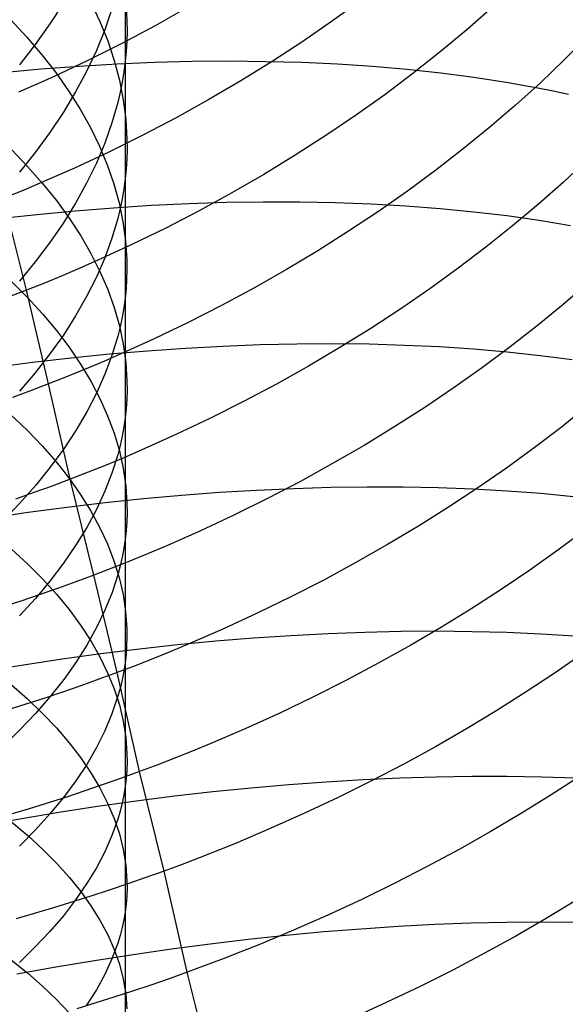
# Model space of a CAD drawing. Extents: x -383 to 1849, y -1185 to -529.
# Tile 163 of 256: x -352.44 to -345.68, y -978.99 to -966.79. Entities that reach past the tile are written whole.
import ezdxf

# ---------------------------------------------------------------- set-up
doc = ezdxf.new("R2010")
doc.units = 0
doc.layers.add('PREDEFINITO', color=7, linetype='CONTINUOUS')

msp = doc.modelspace()

# ---------------------------------------------------------------- linework, layer by layer
at = {"layer": 'PREDEFINITO'}
for p, q in [((-351.137, -965.871, 647.689), (-351.136, -967.306, 648.658)), ((-351.9, -966.582, 643.517), (-352.067, -966.84, 643.135)), ((-351.56, -966.572, 653.365), (-351.449, -966.81, 652.952)), ((-351.3, -966.653, 646.465), (-351.388, -966.912, 646.061)), ((-351.128, -966.545, 649.906), (-351.114, -966.799, 649.49)), ((-350.361, -966.633, 517.533), (-350.765, -966.861, 517.687)), ((-348.209, -966.54, 515.673), (-348.568, -966.801, 515.884)), ((-346.588, -966.635, 513.82), (-346.905, -966.913, 514.072)), ((-352.553, -966.787, 656.745), (-352.353, -967.003, 656.35)), ((-352.067, -966.84, 643.135), (-352.249, -967.095, 642.757)), ((-351.449, -966.81, 652.952), (-351.352, -967.05, 652.537)), ((-350.765, -966.861, 517.687), (-351.177, -967.08, 517.83)), ((-351.114, -966.799, 649.49), (-351.113, -966.925, 649.282)), ((-348.568, -966.801, 515.884), (-348.937, -967.056, 516.085)), ((-352.353, -967.003, 656.35), (-352.166, -967.221, 655.95)), ((-351.388, -966.912, 646.061), (-351.492, -967.17, 645.66)), ((-351.113, -966.925, 649.282), (-351.116, -967.052, 649.074)), ((-346.905, -966.913, 514.072), (-347.233, -967.186, 514.315)), ((-345.415, -966.999, 512.105), (-345.698, -967.285, 512.388)), ((-352.249, -967.095, 642.757), (-352.445, -967.347, 642.383)), ((-351.177, -967.08, 517.83), (-351.597, -967.291, 517.961)), ((-351.352, -967.05, 652.537), (-351.272, -967.292, 652.119)), ((-351.116, -967.052, 649.074), (-351.124, -967.179, 648.866)), ((-348.937, -967.056, 516.085), (-349.315, -967.303, 516.275)), ((-352.166, -967.221, 655.95), (-351.994, -967.443, 655.546)), ((-351.492, -967.17, 645.66), (-351.613, -967.427, 645.261)), ((-351.124, -967.179, 648.866), (-351.136, -967.306, 648.658)), ((-347.233, -967.186, 514.315), (-347.572, -967.454, 514.549)), ((-352.179, -967.397, 484.327), (-351.705, -967.361, 484.455)), ((-351.597, -967.291, 517.961), (-352.024, -967.493, 518.08)), ((-351.705, -967.361, 484.455), (-351.235, -967.334, 484.595)), ((-351.272, -967.292, 652.119), (-351.208, -967.535, 651.7)), ((-351.235, -967.334, 484.595), (-350.768, -967.314, 484.748)), ((-351.136, -967.306, 648.658), (-351.153, -967.433, 648.451)), ((-351.136, -967.306, 648.658), (-351.136, -968.759, 649.597)), ((-350.768, -967.314, 484.748), (-350.305, -967.302, 484.913)), ((-350.305, -967.302, 484.913), (-349.847, -967.298, 485.091)), ((-349.847, -967.298, 485.091), (-349.394, -967.303, 485.281)), ((-349.315, -967.303, 516.275), (-349.703, -967.544, 516.454)), ((-349.394, -967.303, 485.281), (-348.947, -967.315, 485.483)), ((-348.947, -967.315, 485.483), (-348.506, -967.335, 485.696)), ((-348.506, -967.335, 485.696), (-348.072, -967.364, 485.922)), ((-348.072, -967.364, 485.922), (-347.646, -967.401, 486.159)), ((-345.698, -967.285, 512.388), (-345.993, -967.568, 512.661)), ((-352.656, -967.44, 484.212), (-352.179, -967.397, 484.327)), ((-352.024, -967.493, 518.08), (-352.24, -967.59, 518.135)), ((-351.994, -967.443, 655.546), (-351.837, -967.668, 655.138)), ((-351.613, -967.427, 645.261), (-351.749, -967.681, 644.866)), ((-351.153, -967.433, 648.451), (-351.174, -967.559, 648.244)), ((-347.572, -967.454, 514.549), (-347.921, -967.717, 514.772)), ((-347.646, -967.401, 486.159), (-347.227, -967.446, 486.407)), ((-347.227, -967.446, 486.407), (-346.817, -967.499, 486.667)), ((-346.817, -967.499, 486.667), (-346.416, -967.561, 486.938)), ((-352.24, -967.59, 518.135), (-352.458, -967.685, 518.186)), ((-351.208, -967.535, 651.7), (-351.16, -967.779, 651.28)), ((-351.174, -967.559, 648.244), (-351.199, -967.686, 648.037)), ((-349.703, -967.544, 516.454), (-350.099, -967.776, 516.623)), ((-346.416, -967.561, 486.938), (-346.025, -967.631, 487.22)), ((-345.993, -967.568, 512.661), (-346.3, -967.846, 512.926)), ((-351.749, -967.681, 644.866), (-351.901, -967.934, 644.474)), ((-351.837, -967.668, 655.138), (-351.694, -967.894, 654.726)), ((-351.199, -967.686, 648.037), (-351.228, -967.812, 647.831)), ((-347.921, -967.717, 514.772), (-348.281, -967.973, 514.986)), ((-346.025, -967.631, 487.22), (-345.833, -967.669, 487.365)), ((-345.833, -967.669, 487.365), (-345.643, -967.71, 487.513)), ((-351.228, -967.812, 647.831), (-351.3, -968.064, 647.42)), ((-351.16, -967.779, 651.28), (-351.129, -968.024, 650.859)), ((-350.099, -967.776, 516.623), (-350.504, -968.002, 516.779)), ((-346.3, -967.846, 512.926), (-346.618, -968.12, 513.182)), ((-351.901, -967.934, 644.474), (-352.067, -968.184, 644.086)), ((-351.694, -967.894, 654.726), (-351.566, -968.123, 654.311)), ((-348.281, -967.973, 514.986), (-348.65, -968.223, 515.189)), ((-351.3, -968.064, 647.42), (-351.388, -968.315, 647.01)), ((-351.129, -968.024, 650.859), (-351.114, -968.269, 650.438)), ((-350.504, -968.002, 516.779), (-350.917, -968.219, 516.925)), ((-352.067, -968.184, 644.086), (-352.249, -968.432, 643.703)), ((-351.566, -968.123, 654.311), (-351.454, -968.353, 653.892)), ((-350.917, -968.219, 516.925), (-351.337, -968.427, 517.058)), ((-348.65, -968.223, 515.189), (-349.029, -968.467, 515.382)), ((-346.618, -968.12, 513.182), (-346.948, -968.388, 513.429)), ((-351.388, -968.315, 647.01), (-351.492, -968.565, 646.604)), ((-351.454, -968.353, 653.892), (-351.357, -968.586, 653.472)), ((-351.114, -968.269, 650.438), (-351.113, -968.391, 650.228)), ((-352.544, -968.397, 657.699), (-352.344, -968.605, 657.3)), ((-352.249, -968.432, 643.703), (-352.445, -968.676, 643.325)), ((-351.337, -968.427, 517.058), (-351.765, -968.627, 517.179)), ((-351.113, -968.391, 650.228), (-351.117, -968.514, 650.017)), ((-349.029, -968.467, 515.382), (-349.417, -968.703, 515.564)), ((-346.948, -968.388, 513.429), (-347.288, -968.652, 513.666)), ((-352.344, -968.605, 657.3), (-352.158, -968.816, 656.897)), ((-351.492, -968.565, 646.604), (-351.613, -968.814, 646.2)), ((-351.357, -968.586, 653.472), (-351.277, -968.819, 653.05)), ((-351.117, -968.514, 650.017), (-351.124, -968.637, 649.807)), ((-345.411, -968.521, 511.504), (-345.708, -968.798, 511.782)), ((-351.982, -968.723, 517.235), (-352.2, -968.818, 517.288)), ((-351.765, -968.627, 517.179), (-351.982, -968.723, 517.235)), ((-351.124, -968.637, 649.807), (-351.136, -968.759, 649.597)), ((-349.417, -968.703, 515.564), (-349.814, -968.933, 515.734)), ((-347.288, -968.652, 513.666), (-347.638, -968.91, 513.893)), ((-352.2, -968.818, 517.288), (-352.421, -968.91, 517.337)), ((-352.158, -968.816, 656.897), (-351.987, -969.029, 656.489)), ((-351.613, -968.814, 646.2), (-351.749, -969.06, 645.8)), ((-351.277, -968.819, 653.05), (-351.212, -969.054, 652.626)), ((-351.136, -968.759, 649.597), (-351.153, -968.882, 649.387)), ((-351.136, -968.759, 649.597), (-351.136, -971.72, 651.391)), ((-345.708, -968.798, 511.782), (-346.016, -969.072, 512.052)), ((-352.421, -968.91, 517.337), (-352.642, -968.999, 517.384)), ((-351.153, -968.882, 649.387), (-351.174, -969.005, 649.178)), ((-349.814, -968.933, 515.734), (-350.219, -969.155, 515.893)), ((-347.638, -968.91, 513.893), (-347.999, -969.163, 514.11)), ((-352.359, -970.139, 516.504), (-352.642, -968.999, 517.384)), ((-351.987, -969.029, 656.489), (-351.83, -969.245, 656.077)), ((-351.749, -969.06, 645.8), (-351.901, -969.305, 645.403)), ((-351.281, -969.116, 483.556), (-350.811, -969.086, 483.698)), ((-351.212, -969.054, 652.626), (-351.163, -969.29, 652.201)), ((-351.174, -969.005, 649.178), (-351.199, -969.127, 648.969)), ((-350.811, -969.086, 483.698), (-350.346, -969.064, 483.853)), ((-350.346, -969.064, 483.853), (-349.884, -969.049, 484.02)), ((-349.884, -969.049, 484.02), (-349.427, -969.042, 484.2)), ((-349.427, -969.042, 484.2), (-348.976, -969.043, 484.392)), ((-348.976, -969.043, 484.392), (-348.53, -969.052, 484.596)), ((-348.53, -969.052, 484.596), (-348.091, -969.068, 484.812)), ((-348.091, -969.068, 484.812), (-347.658, -969.093, 485.04)), ((-347.658, -969.093, 485.04), (-347.233, -969.125, 485.279)), ((-346.016, -969.072, 512.052), (-346.336, -969.341, 512.312)), ((-352.707, -969.252, 483.207), (-352.23, -969.199, 483.31)), ((-352.23, -969.199, 483.31), (-351.754, -969.154, 483.426)), ((-351.754, -969.154, 483.426), (-351.281, -969.116, 483.556)), ((-351.199, -969.127, 648.969), (-351.228, -969.249, 648.76)), ((-350.219, -969.155, 515.893), (-350.632, -969.369, 516.04)), ((-347.999, -969.163, 514.11), (-348.369, -969.409, 514.316)), ((-347.233, -969.125, 485.279), (-346.816, -969.166, 485.531)), ((-346.816, -969.166, 485.531), (-346.408, -969.215, 485.793)), ((-346.408, -969.215, 485.793), (-346.008, -969.272, 486.067)), ((-351.901, -969.305, 645.403), (-352.068, -969.548, 645.011)), ((-351.83, -969.245, 656.077), (-351.687, -969.463, 655.661)), ((-351.228, -969.249, 648.76), (-351.3, -969.493, 648.344)), ((-351.163, -969.29, 652.201), (-351.131, -969.526, 651.775)), ((-346.008, -969.272, 486.067), (-345.619, -969.337, 486.352)), ((-350.632, -969.369, 516.04), (-351.053, -969.574, 516.175)), ((-348.369, -969.409, 514.316), (-348.749, -969.649, 514.512)), ((-346.336, -969.341, 512.312), (-346.667, -969.606, 512.562)), ((-352.068, -969.548, 645.011), (-352.249, -969.788, 644.623)), ((-351.687, -969.463, 655.661), (-351.56, -969.683, 655.242)), ((-351.053, -969.574, 516.175), (-351.482, -969.771, 516.298)), ((-351.3, -969.493, 648.344), (-351.388, -969.736, 647.93)), ((-351.131, -969.526, 651.775), (-351.116, -969.763, 651.349)), ((-351.56, -969.683, 655.242), (-351.449, -969.905, 654.82)), ((-348.749, -969.649, 514.512), (-349.138, -969.882, 514.696)), ((-346.667, -969.606, 512.562), (-347.009, -969.866, 512.803)), ((-352.249, -969.788, 644.623), (-352.445, -970.025, 644.24)), ((-351.482, -969.771, 516.298), (-351.699, -969.867, 516.354)), ((-351.388, -969.736, 647.93), (-351.492, -969.978, 647.518)), ((-351.116, -969.763, 651.349), (-351.115, -969.882, 651.136)), ((-351.699, -969.867, 516.354), (-351.917, -969.96, 516.408)), ((-351.449, -969.905, 654.82), (-351.352, -970.129, 654.396)), ((-351.115, -969.882, 651.136), (-351.118, -970, 650.923)), ((-349.138, -969.882, 514.696), (-349.535, -970.108, 514.869)), ((-347.009, -969.866, 512.803), (-347.361, -970.12, 513.034)), ((-352.545, -970.03, 658.615), (-352.345, -970.229, 658.213)), ((-352.137, -970.051, 516.458), (-352.359, -970.139, 516.504)), ((-351.917, -969.96, 516.408), (-352.137, -970.051, 516.458)), ((-351.492, -969.978, 647.518), (-351.613, -970.218, 647.11)), ((-351.118, -970, 650.923), (-351.125, -970.119, 650.71)), ((-345.404, -970.05, 510.938), (-345.713, -970.318, 511.211)), ((-352.359, -970.139, 516.504), (-352.583, -970.225, 516.548)), ((-352.084, -971.3, 515.65), (-352.359, -970.139, 516.504)), ((-351.352, -970.129, 654.396), (-351.272, -970.354, 653.969)), ((-351.125, -970.119, 650.71), (-351.137, -970.237, 650.498)), ((-349.535, -970.108, 514.869), (-349.941, -970.327, 515.03)), ((-347.361, -970.12, 513.034), (-347.723, -970.369, 513.255)), ((-352.345, -970.229, 658.213), (-352.159, -970.432, 657.806)), ((-351.613, -970.218, 647.11), (-351.749, -970.457, 646.705)), ((-351.137, -970.237, 650.498), (-351.153, -970.356, 650.286)), ((-352.159, -970.432, 657.806), (-351.988, -970.637, 657.394)), ((-351.272, -970.354, 653.969), (-351.208, -970.58, 653.541)), ((-351.153, -970.356, 650.286), (-351.174, -970.474, 650.074)), ((-349.941, -970.327, 515.03), (-350.355, -970.538, 515.179)), ((-347.723, -970.369, 513.255), (-348.094, -970.612, 513.464)), ((-345.713, -970.318, 511.211), (-346.034, -970.582, 511.474)), ((-351.749, -970.457, 646.705), (-351.9, -970.694, 646.304)), ((-351.174, -970.474, 650.074), (-351.199, -970.592, 649.862)), ((-350.355, -970.538, 515.179), (-350.776, -970.741, 515.316)), ((-351.988, -970.637, 657.394), (-351.831, -970.845, 656.977)), ((-351.199, -970.592, 649.862), (-351.228, -970.71, 649.651)), ((-351.208, -970.58, 653.541), (-351.16, -970.807, 653.111)), ((-348.094, -970.612, 513.464), (-348.475, -970.848, 513.663)), ((-346.034, -970.582, 511.474), (-346.366, -970.842, 511.727)), ((-351.9, -970.694, 646.304), (-352.067, -970.929, 645.907)), ((-351.228, -970.71, 649.651), (-351.299, -970.946, 649.231)), ((-350.776, -970.741, 515.316), (-351.205, -970.936, 515.441)), ((-349.008, -970.803, 483.342), (-348.558, -970.8, 483.536)), ((-348.558, -970.8, 483.536), (-348.113, -970.805, 483.743)), ((-351.831, -970.845, 656.977), (-351.688, -971.055, 656.557)), ((-351.331, -970.929, 482.561), (-350.859, -970.889, 482.691)), ((-351.16, -970.807, 653.111), (-351.129, -971.035, 652.681)), ((-350.859, -970.889, 482.691), (-350.39, -970.856, 482.835)), ((-350.39, -970.856, 482.835), (-349.925, -970.831, 482.992)), ((-349.925, -970.831, 482.992), (-349.464, -970.813, 483.161)), ((-349.464, -970.813, 483.161), (-349.008, -970.803, 483.342)), ((-348.475, -970.848, 513.663), (-348.865, -971.078, 513.851)), ((-348.113, -970.805, 483.743), (-347.675, -970.818, 483.961)), ((-347.675, -970.818, 483.961), (-347.243, -970.838, 484.191)), ((-347.243, -970.838, 484.191), (-346.82, -970.866, 484.433)), ((-346.82, -970.866, 484.433), (-346.404, -970.902, 484.687)), ((-346.366, -970.842, 511.727), (-346.708, -971.096, 511.971)), ((-346.404, -970.902, 484.687), (-345.997, -970.946, 484.953)), ((-352.762, -971.093, 482.248), (-352.283, -971.031, 482.339)), ((-352.283, -971.031, 482.339), (-351.806, -970.976, 482.443)), ((-352.067, -970.929, 645.907), (-352.249, -971.161, 645.514)), ((-351.806, -970.976, 482.443), (-351.331, -970.929, 482.561)), ((-351.422, -971.03, 515.498), (-351.641, -971.122, 515.552)), ((-351.205, -970.936, 515.441), (-351.422, -971.03, 515.498)), ((-351.299, -970.946, 649.231), (-351.386, -971.181, 648.812)), ((-351.129, -971.035, 652.681), (-351.114, -971.263, 652.251)), ((-345.997, -970.946, 484.953), (-345.598, -970.998, 485.229)), ((-352.249, -971.161, 645.514), (-352.445, -971.391, 645.126)), ((-351.641, -971.122, 515.552), (-351.862, -971.212, 515.603)), ((-351.688, -971.055, 656.557), (-351.561, -971.266, 656.134)), ((-348.865, -971.078, 513.851), (-349.263, -971.302, 514.027)), ((-346.708, -971.096, 511.971), (-347.06, -971.346, 512.205)), ((-351.862, -971.212, 515.603), (-352.084, -971.3, 515.65)), ((-351.561, -971.266, 656.134), (-351.449, -971.48, 655.707)), ((-351.386, -971.181, 648.812), (-351.49, -971.414, 648.396)), ((-351.114, -971.263, 652.251), (-351.113, -971.377, 652.036)), ((-352.308, -971.385, 515.694), (-352.533, -971.468, 515.735)), ((-352.084, -971.3, 515.65), (-352.308, -971.385, 515.694)), ((-351.817, -972.481, 514.821), (-352.084, -971.3, 515.65)), ((-351.113, -971.377, 652.036), (-351.117, -971.492, 651.821)), ((-349.263, -971.302, 514.027), (-349.67, -971.518, 514.191)), ((-347.06, -971.346, 512.205), (-347.423, -971.59, 512.428)), ((-351.49, -971.414, 648.396), (-351.61, -971.646, 647.984)), ((-351.449, -971.48, 655.707), (-351.353, -971.695, 655.279)), ((-351.117, -971.492, 651.821), (-351.124, -971.606, 651.606)), ((-349.67, -971.518, 514.191), (-350.085, -971.727, 514.342)), ((-351.61, -971.646, 647.984), (-351.746, -971.877, 647.574)), ((-351.124, -971.606, 651.606), (-351.136, -971.72, 651.391)), ((-347.423, -971.59, 512.428), (-347.795, -971.829, 512.64)), ((-345.416, -971.579, 510.389), (-345.737, -971.838, 510.656)), ((-352.551, -971.681, 659.497), (-352.35, -971.873, 659.09)), ((-351.353, -971.695, 655.279), (-351.273, -971.912, 654.848)), ((-351.136, -971.72, 651.391), (-351.153, -971.834, 651.177)), ((-351.136, -971.72, 651.391), (-351.136, -973.227, 652.244)), ((-350.085, -971.727, 514.342), (-350.507, -971.927, 514.482)), ((-352.35, -971.873, 659.09), (-352.164, -972.068, 658.678)), ((-351.746, -971.877, 647.574), (-351.897, -972.105, 647.169)), ((-351.153, -971.834, 651.177), (-351.174, -971.949, 650.962)), ((-347.795, -971.829, 512.64), (-348.176, -972.061, 512.841)), ((-345.737, -971.838, 510.656), (-346.07, -972.093, 510.913)), ((-351.273, -971.912, 654.848), (-351.208, -972.129, 654.415)), ((-351.174, -971.949, 650.962), (-351.199, -972.063, 650.749)), ((-350.507, -971.927, 514.482), (-350.937, -972.12, 514.608)), ((-352.164, -972.068, 658.678), (-351.992, -972.265, 658.261)), ((-351.897, -972.105, 647.169), (-352.063, -972.332, 646.767)), ((-351.199, -972.063, 650.749), (-351.228, -972.177, 650.535)), ((-351.208, -972.129, 654.415), (-351.16, -972.348, 653.981)), ((-350.937, -972.12, 514.608), (-351.154, -972.214, 514.666)), ((-348.176, -972.061, 512.841), (-348.567, -972.287, 513.03)), ((-346.07, -972.093, 510.913), (-346.413, -972.343, 511.16)), ((-351.992, -972.265, 658.261), (-351.834, -972.465, 657.84)), ((-351.154, -972.214, 514.666), (-351.373, -972.305, 514.721)), ((-351.228, -972.177, 650.535), (-351.299, -972.404, 650.11)), ((-352.063, -972.332, 646.767), (-352.244, -972.556, 646.371)), ((-351.373, -972.305, 514.721), (-351.594, -972.394, 514.773)), ((-351.16, -972.348, 653.981), (-351.129, -972.567, 653.547)), ((-348.567, -972.287, 513.03), (-348.966, -972.507, 513.208)), ((-346.413, -972.343, 511.16), (-346.767, -972.588, 511.396)), ((-351.817, -972.481, 514.821), (-352.041, -972.565, 514.866)), ((-351.834, -972.465, 657.84), (-351.692, -972.667, 657.416)), ((-351.594, -972.394, 514.773), (-351.817, -972.481, 514.821)), ((-351.522, -973.669, 514.011), (-351.817, -972.481, 514.821)), ((-351.299, -972.404, 650.11), (-351.388, -972.63, 649.686)), ((-348.966, -972.507, 513.208), (-349.373, -972.72, 513.374)), ((-352.244, -972.556, 646.371), (-352.44, -972.778, 645.979)), ((-352.041, -972.565, 514.866), (-352.266, -972.647, 514.907)), ((-351.388, -972.63, 649.686), (-351.492, -972.856, 649.266)), ((-351.129, -972.567, 653.547), (-351.114, -972.787, 653.112)), ((-349.967, -972.643, 482.01), (-349.503, -972.615, 482.167)), ((-349.503, -972.615, 482.167), (-349.043, -972.594, 482.338)), ((-349.043, -972.594, 482.338), (-348.587, -972.58, 482.521)), ((-348.587, -972.58, 482.521), (-348.138, -972.574, 482.717)), ((-348.138, -972.574, 482.717), (-347.694, -972.575, 482.925)), ((-347.694, -972.575, 482.925), (-347.257, -972.584, 483.146)), ((-347.257, -972.584, 483.146), (-346.826, -972.6, 483.378)), ((-346.767, -972.588, 511.396), (-347.13, -972.828, 511.622)), ((-346.826, -972.6, 483.378), (-346.403, -972.624, 483.623)), ((-346.403, -972.624, 483.623), (-345.989, -972.655, 483.879)), ((-352.266, -972.647, 514.907), (-352.493, -972.727, 514.945)), ((-351.692, -972.667, 657.416), (-351.564, -972.87, 656.987)), ((-351.382, -972.77, 481.614), (-350.907, -972.721, 481.733)), ((-350.907, -972.721, 481.733), (-350.436, -972.678, 481.865)), ((-350.436, -972.678, 481.865), (-349.967, -972.643, 482.01)), ((-349.373, -972.72, 513.374), (-349.788, -972.925, 513.527)), ((-345.989, -972.655, 483.879), (-345.583, -972.694, 484.147)), ((-352.44, -972.778, 645.979), (-352.649, -972.997, 645.593)), ((-352.337, -972.891, 481.416), (-351.859, -972.827, 481.508)), ((-351.859, -972.827, 481.508), (-351.382, -972.77, 481.614)), ((-351.492, -972.856, 649.266), (-351.612, -973.08, 648.848)), ((-351.564, -972.87, 656.987), (-351.452, -973.076, 656.556)), ((-351.114, -972.787, 653.112), (-351.113, -972.897, 652.895)), ((-347.13, -972.828, 511.622), (-347.503, -973.062, 511.837)), ((-352.817, -972.961, 481.338), (-352.337, -972.891, 481.416)), ((-351.113, -972.897, 652.895), (-351.116, -973.007, 652.678)), ((-349.788, -972.925, 513.527), (-350.211, -973.123, 513.668)), ((-351.612, -973.08, 648.848), (-351.749, -973.302, 648.434)), ((-351.452, -973.076, 656.556), (-351.356, -973.283, 656.123)), ((-351.124, -973.117, 652.461), (-351.136, -973.227, 652.244)), ((-351.116, -973.007, 652.678), (-351.124, -973.117, 652.461)), ((-347.503, -973.062, 511.837), (-347.885, -973.291, 512.04)), ((-345.443, -973.111, 509.866), (-345.777, -973.361, 510.126)), ((-351.136, -973.227, 652.244), (-351.152, -973.337, 652.027)), ((-351.136, -973.227, 652.244), (-351.137, -976.29, 653.858)), ((-350.211, -973.123, 513.668), (-350.641, -973.313, 513.795)), ((-352.545, -973.346, 660.351), (-352.345, -973.529, 659.942)), ((-351.749, -973.302, 648.434), (-351.9, -973.523, 648.024)), ((-351.356, -973.283, 656.123), (-351.275, -973.491, 655.687)), ((-351.152, -973.337, 652.027), (-351.173, -973.447, 651.811)), ((-350.641, -973.313, 513.795), (-350.859, -973.405, 513.854)), ((-347.885, -973.291, 512.04), (-348.277, -973.514, 512.233)), ((-345.777, -973.361, 510.126), (-346.122, -973.607, 510.376)), ((-351.173, -973.447, 651.811), (-351.198, -973.556, 651.595)), ((-350.859, -973.405, 513.854), (-351.078, -973.495, 513.91)), ((-352.345, -973.529, 659.942), (-352.159, -973.716, 659.527)), ((-351.9, -973.523, 648.024), (-352.067, -973.742, 647.618)), ((-351.299, -973.583, 513.962), (-351.522, -973.669, 514.011)), ((-351.078, -973.495, 513.91), (-351.299, -973.583, 513.962)), ((-351.275, -973.491, 655.687), (-351.21, -973.7, 655.25)), ((-351.198, -973.556, 651.595), (-351.227, -973.666, 651.379)), ((-348.277, -973.514, 512.233), (-348.676, -973.73, 512.413)), ((-346.122, -973.607, 510.376), (-346.477, -973.848, 510.615)), ((-352.159, -973.716, 659.527), (-351.988, -973.905, 659.107)), ((-351.522, -973.669, 514.011), (-351.746, -973.753, 514.056)), ((-351.236, -974.877, 513.226), (-351.522, -973.669, 514.011)), ((-351.227, -973.666, 651.379), (-351.298, -973.885, 650.949)), ((-351.21, -973.7, 655.25), (-351.162, -973.911, 654.812)), ((-348.676, -973.73, 512.413), (-349.084, -973.94, 512.581)), ((-352.067, -973.742, 647.618), (-352.248, -973.959, 647.216)), ((-351.972, -973.834, 514.098), (-352.199, -973.913, 514.136)), ((-351.746, -973.753, 514.056), (-351.972, -973.834, 514.098)), ((-346.477, -973.848, 510.615), (-346.841, -974.084, 510.844)), ((-352.248, -973.959, 647.216), (-352.444, -974.173, 646.82)), ((-352.199, -973.913, 514.136), (-352.427, -973.99, 514.171)), ((-351.988, -973.905, 659.107), (-351.831, -974.096, 658.683)), ((-351.298, -973.885, 650.949), (-351.386, -974.103, 650.522)), ((-351.162, -973.911, 654.812), (-351.131, -974.122, 654.372)), ((-349.084, -973.94, 512.581), (-349.5, -974.142, 512.736)), ((-352.427, -973.99, 514.171), (-352.888, -974.138, 514.231)), ((-351.831, -974.096, 658.683), (-351.688, -974.289, 658.255)), ((-346.841, -974.084, 510.844), (-347.216, -974.314, 511.062)), ((-351.386, -974.103, 650.522), (-351.49, -974.32, 650.097)), ((-351.131, -974.122, 654.372), (-351.116, -974.333, 653.933)), ((-349.5, -974.142, 512.736), (-349.924, -974.338, 512.879)), ((-351.688, -974.289, 658.255), (-351.561, -974.484, 657.823)), ((-351.49, -974.32, 650.097), (-351.61, -974.535, 649.675)), ((-351.116, -974.333, 653.933), (-351.115, -974.439, 653.713)), ((-349.924, -974.338, 512.879), (-350.354, -974.525, 513.008)), ((-347.216, -974.314, 511.062), (-347.599, -974.539, 511.268)), ((-351.115, -974.439, 653.713), (-351.118, -974.544, 653.494)), ((-350.014, -974.485, 481.074), (-349.546, -974.447, 481.22)), ((-349.546, -974.447, 481.22), (-349.082, -974.416, 481.38)), ((-349.082, -974.416, 481.38), (-348.622, -974.391, 481.552)), ((-348.622, -974.391, 481.552), (-348.167, -974.374, 481.737)), ((-348.167, -974.374, 481.737), (-347.717, -974.364, 481.934)), ((-347.717, -974.364, 481.934), (-347.274, -974.361, 482.144)), ((-347.274, -974.361, 482.144), (-346.837, -974.366, 482.367)), ((-346.837, -974.366, 482.367), (-346.407, -974.377, 482.601)), ((-346.407, -974.377, 482.601), (-345.985, -974.396, 482.848)), ((-345.985, -974.396, 482.848), (-345.571, -974.423, 483.106)), ((-351.61, -974.535, 649.675), (-351.746, -974.75, 649.257)), ((-351.561, -974.484, 657.823), (-351.449, -974.681, 657.389)), ((-351.437, -974.641, 480.715), (-350.96, -974.582, 480.821)), ((-351.118, -974.544, 653.494), (-351.125, -974.65, 653.275)), ((-350.96, -974.582, 480.821), (-350.486, -974.53, 480.941)), ((-350.354, -974.525, 513.008), (-350.572, -974.616, 513.068)), ((-350.486, -974.53, 480.941), (-350.014, -974.485, 481.074)), ((-347.599, -974.539, 511.268), (-347.992, -974.758, 511.462)), ((-351.916, -974.706, 480.622), (-351.437, -974.641, 480.715)), ((-351.449, -974.681, 657.389), (-351.353, -974.879, 656.952)), ((-351.125, -974.65, 653.275), (-351.137, -974.756, 653.055)), ((-350.792, -974.705, 513.124), (-351.013, -974.792, 513.177)), ((-350.572, -974.616, 513.068), (-350.792, -974.705, 513.124)), ((-345.466, -974.639, 509.359), (-345.811, -974.88, 509.612)), ((-352.877, -974.857, 480.477), (-352.396, -974.779, 480.543)), ((-352.396, -974.779, 480.543), (-351.916, -974.706, 480.622)), ((-351.746, -974.75, 649.257), (-351.897, -974.962, 648.843)), ((-351.013, -974.792, 513.177), (-351.236, -974.877, 513.226)), ((-351.137, -974.756, 653.055), (-351.154, -974.862, 652.836)), ((-347.992, -974.758, 511.462), (-348.393, -974.971, 511.645)), ((-351.236, -974.877, 513.226), (-351.46, -974.96, 513.272)), ((-351.353, -974.879, 656.952), (-351.273, -975.078, 656.513)), ((-350.957, -976.103, 512.468), (-351.236, -974.877, 513.226)), ((-351.154, -974.862, 652.836), (-351.174, -974.967, 652.618)), ((-345.811, -974.88, 509.612), (-346.167, -975.116, 509.854)), ((-352.545, -975.029, 661.171), (-352.345, -975.204, 660.757)), ((-351.897, -974.962, 648.843), (-352.064, -975.173, 648.433)), ((-351.686, -975.041, 513.314), (-351.913, -975.119, 513.353)), ((-351.46, -974.96, 513.272), (-351.686, -975.041, 513.314)), ((-351.174, -974.967, 652.618), (-351.199, -975.073, 652.4)), ((-348.393, -974.971, 511.645), (-348.802, -975.178, 511.815)), ((-352.064, -975.173, 648.433), (-352.245, -975.382, 648.027)), ((-351.913, -975.119, 513.353), (-352.142, -975.196, 513.388)), ((-351.229, -975.178, 652.182), (-351.3, -975.388, 651.748)), ((-351.273, -975.078, 656.513), (-351.208, -975.278, 656.072)), ((-351.199, -975.073, 652.4), (-351.229, -975.178, 652.182)), ((-348.802, -975.178, 511.815), (-349.218, -975.378, 511.972)), ((-346.167, -975.116, 509.854), (-346.532, -975.347, 510.086)), ((-352.142, -975.196, 513.388), (-352.602, -975.342, 513.449)), ((-352.345, -975.204, 660.757), (-352.159, -975.382, 660.339)), ((-351.208, -975.278, 656.072), (-351.16, -975.48, 655.63)), ((-352.245, -975.382, 648.027), (-352.44, -975.588, 647.627)), ((-352.159, -975.382, 660.339), (-351.987, -975.563, 659.916)), ((-351.3, -975.388, 651.748), (-351.388, -975.598, 651.316)), ((-349.218, -975.378, 511.972), (-349.643, -975.57, 512.116)), ((-346.532, -975.347, 510.086), (-346.908, -975.574, 510.306)), ((-351.16, -975.48, 655.63), (-351.129, -975.682, 655.187)), ((-352.44, -975.588, 647.627), (-352.65, -975.792, 647.232)), ((-351.987, -975.563, 659.916), (-351.83, -975.746, 659.488)), ((-351.388, -975.598, 651.316), (-351.492, -975.807, 650.887)), ((-351.129, -975.682, 655.187), (-351.114, -975.884, 654.744)), ((-349.643, -975.57, 512.116), (-350.074, -975.756, 512.247)), ((-346.908, -975.574, 510.306), (-347.292, -975.795, 510.515)), ((-351.83, -975.746, 659.488), (-351.688, -975.93, 659.056)), ((-350.074, -975.756, 512.247), (-350.292, -975.846, 512.307)), ((-347.292, -975.795, 510.515), (-347.685, -976.01, 510.711)), ((-351.492, -975.807, 650.887), (-351.612, -976.014, 650.461)), ((-351.114, -975.884, 654.744), (-351.113, -975.985, 654.522)), ((-350.292, -975.846, 512.307), (-350.512, -975.934, 512.364)), ((-351.612, -976.014, 650.461), (-351.748, -976.22, 650.038)), ((-351.688, -975.93, 659.056), (-351.561, -976.117, 658.621)), ((-351.113, -975.985, 654.522), (-351.117, -976.087, 654.301)), ((-350.733, -976.02, 512.418), (-350.957, -976.103, 512.468)), ((-350.512, -975.934, 512.364), (-350.733, -976.02, 512.418)), ((-347.685, -976.01, 510.711), (-348.086, -976.22, 510.896)), ((-351.561, -976.117, 658.621), (-351.449, -976.305, 658.183)), ((-350.957, -976.103, 512.468), (-351.181, -976.185, 512.514)), ((-351.117, -976.087, 654.301), (-351.125, -976.188, 654.08)), ((-350.653, -977.336, 511.728), (-350.957, -976.103, 512.468)), ((-347.732, -976.181, 480.993), (-347.283, -976.168, 481.192)), ((-347.283, -976.168, 481.192), (-346.84, -976.161, 481.404)), ((-346.84, -976.161, 481.404), (-346.404, -976.161, 481.628)), ((-346.404, -976.161, 481.628), (-345.975, -976.168, 481.865)), ((-345.975, -976.168, 481.865), (-345.554, -976.183, 482.114)), ((-345.513, -976.169, 508.871), (-345.87, -976.401, 509.117)), ((-351.748, -976.22, 650.038), (-351.9, -976.424, 649.62)), ((-351.407, -976.265, 512.557), (-351.634, -976.343, 512.596)), ((-351.181, -976.185, 512.514), (-351.407, -976.265, 512.557)), ((-351.137, -976.29, 653.858), (-351.153, -976.391, 653.638)), ((-351.125, -976.188, 654.08), (-351.137, -976.29, 653.858)), ((-351.137, -976.29, 653.858), (-351.136, -977.843, 654.622)), ((-349.577, -976.304, 480.323), (-349.11, -976.263, 480.471)), ((-349.11, -976.263, 480.471), (-348.646, -976.229, 480.632)), ((-348.646, -976.229, 480.632), (-348.186, -976.202, 480.806)), ((-348.086, -976.22, 510.896), (-348.496, -976.423, 511.068)), ((-348.186, -976.202, 480.806), (-347.732, -976.181, 480.993)), ((-351.634, -976.343, 512.596), (-351.863, -976.419, 512.632)), ((-351.449, -976.305, 658.183), (-351.353, -976.494, 657.742)), ((-351.153, -976.391, 653.638), (-351.174, -976.492, 653.417)), ((-351, -976.467, 479.959), (-350.523, -976.406, 480.067)), ((-350.523, -976.406, 480.067), (-350.049, -976.352, 480.188)), ((-350.049, -976.352, 480.188), (-349.577, -976.304, 480.323)), ((-345.87, -976.401, 509.117), (-346.237, -976.628, 509.352)), ((-351.863, -976.419, 512.632), (-352.324, -976.564, 512.693)), ((-351.9, -976.424, 649.62), (-352.067, -976.627, 649.206)), ((-351.958, -976.607, 479.785), (-351.478, -976.534, 479.865)), ((-351.478, -976.534, 479.865), (-351, -976.467, 479.959)), ((-351.353, -976.494, 657.742), (-351.272, -976.685, 657.299)), ((-351.174, -976.492, 653.417), (-351.199, -976.593, 653.197)), ((-348.496, -976.423, 511.068), (-348.913, -976.62, 511.227)), ((-352.324, -976.564, 512.693), (-352.79, -976.701, 512.74)), ((-352.439, -976.687, 479.718), (-351.958, -976.607, 479.785)), ((-352.067, -976.627, 649.206), (-352.248, -976.827, 648.796)), ((-351.199, -976.593, 653.197), (-351.228, -976.694, 652.977)), ((-348.913, -976.62, 511.227), (-349.338, -976.81, 511.373)), ((-346.237, -976.628, 509.352), (-346.613, -976.851, 509.575)), ((-352.92, -976.774, 479.666), (-352.439, -976.687, 479.718)), ((-352.544, -976.728, 661.957), (-352.343, -976.895, 661.54)), ((-351.228, -976.694, 652.977), (-351.3, -976.896, 652.539)), ((-351.272, -976.685, 657.299), (-351.208, -976.876, 656.855)), ((-352.248, -976.827, 648.796), (-352.444, -977.026, 648.392)), ((-352.343, -976.895, 661.54), (-352.158, -977.065, 661.118)), ((-351.3, -976.896, 652.539), (-351.388, -977.097, 652.103)), ((-351.208, -976.876, 656.855), (-351.16, -977.069, 656.409)), ((-349.338, -976.81, 511.373), (-349.77, -976.993, 511.505)), ((-346.613, -976.851, 509.575), (-346.998, -977.069, 509.786)), ((-349.77, -976.993, 511.505), (-349.988, -977.081, 511.566)), ((-352.158, -977.065, 661.118), (-351.986, -977.237, 660.691)), ((-351.388, -977.097, 652.103), (-351.492, -977.297, 651.67)), ((-351.16, -977.069, 656.409), (-351.129, -977.262, 655.962)), ((-349.988, -977.081, 511.566), (-350.208, -977.168, 511.624)), ((-346.998, -977.069, 509.786), (-347.393, -977.281, 509.986)), ((-351.986, -977.237, 660.691), (-351.829, -977.412, 660.26)), ((-351.129, -977.262, 655.962), (-351.114, -977.456, 655.515)), ((-350.43, -977.253, 511.678), (-350.653, -977.336, 511.728)), ((-350.208, -977.168, 511.624), (-350.43, -977.253, 511.678)), ((-351.492, -977.297, 651.67), (-351.613, -977.496, 651.24)), ((-350.653, -977.336, 511.728), (-350.878, -977.417, 511.775)), ((-350.366, -978.59, 511.017), (-350.653, -977.336, 511.728)), ((-347.393, -977.281, 509.986), (-347.795, -977.487, 510.173)), ((-351.829, -977.412, 660.26), (-351.687, -977.588, 659.825)), ((-351.613, -977.496, 651.24), (-351.749, -977.694, 650.813)), ((-351.104, -977.496, 511.818), (-351.332, -977.573, 511.858)), ((-351.114, -977.456, 655.515), (-351.113, -977.552, 655.292)), ((-350.878, -977.417, 511.775), (-351.104, -977.496, 511.818)), ((-347.795, -977.487, 510.173), (-348.206, -977.688, 510.347)), ((-351.687, -977.588, 659.825), (-351.56, -977.765, 659.386)), ((-351.332, -977.573, 511.858), (-351.561, -977.648, 511.894)), ((-351.113, -977.552, 655.292), (-351.117, -977.649, 655.068)), ((-351.561, -977.648, 511.894), (-352.022, -977.793, 511.956)), ((-351.749, -977.694, 650.813), (-351.901, -977.89, 650.39)), ((-351.124, -977.746, 654.845), (-351.136, -977.843, 654.622)), ((-351.117, -977.649, 655.068), (-351.124, -977.746, 654.845)), ((-348.206, -977.688, 510.347), (-348.624, -977.882, 510.509)), ((-345.554, -977.7, 508.411), (-345.921, -977.923, 508.648)), ((-352.022, -977.793, 511.956), (-352.488, -977.929, 512.003)), ((-351.56, -977.765, 659.386), (-351.448, -977.945, 658.944)), ((-351.136, -977.843, 654.622), (-351.153, -977.94, 654.399)), ((-351.136, -977.843, 654.622), (-351.136, -979.413, 655.353)), ((-351.901, -977.89, 650.39), (-352.067, -978.085, 649.972)), ((-351.448, -977.945, 658.944), (-351.352, -978.126, 658.5)), ((-351.153, -977.94, 654.399), (-351.174, -978.037, 654.176)), ((-348.624, -977.882, 510.509), (-349.049, -978.069, 510.657)), ((-347.754, -978.02, 480.079), (-347.301, -977.996, 480.267)), ((-347.301, -977.996, 480.267), (-346.854, -977.979, 480.468)), ((-346.854, -977.979, 480.468), (-346.413, -977.968, 480.682)), ((-346.413, -977.968, 480.682), (-345.978, -977.965, 480.908)), ((-345.921, -977.923, 508.648), (-346.298, -978.141, 508.873)), ((-345.978, -977.965, 480.908), (-345.551, -977.968, 481.147)), ((-352.067, -978.085, 649.972), (-352.249, -978.277, 649.558)), ((-351.174, -978.037, 654.176), (-351.199, -978.134, 653.954)), ((-349.049, -978.069, 510.657), (-349.482, -978.25, 510.791)), ((-349.141, -978.131, 479.592), (-348.674, -978.087, 479.741)), ((-348.674, -978.087, 479.741), (-348.212, -978.05, 479.903)), ((-348.212, -978.05, 479.903), (-347.754, -978.02, 480.079)), ((-351.352, -978.126, 658.5), (-351.272, -978.308, 658.053)), ((-351.228, -978.231, 653.733), (-351.3, -978.424, 653.291)), ((-351.199, -978.134, 653.954), (-351.228, -978.231, 653.733)), ((-350.56, -978.299, 479.226), (-350.084, -978.237, 479.334)), ((-350.084, -978.237, 479.334), (-349.611, -978.181, 479.456)), ((-349.611, -978.181, 479.456), (-349.141, -978.131, 479.592)), ((-346.298, -978.141, 508.873), (-346.684, -978.355, 509.086)), ((-352.249, -978.277, 649.558), (-352.445, -978.468, 649.15)), ((-351.272, -978.308, 658.053), (-351.208, -978.49, 657.605)), ((-351.037, -978.368, 479.131), (-350.56, -978.299, 479.226)), ((-349.701, -978.338, 510.853), (-349.921, -978.424, 510.911)), ((-349.482, -978.25, 510.791), (-349.701, -978.338, 510.853)), ((-346.684, -978.355, 509.086), (-347.079, -978.563, 509.287)), ((-352.544, -978.441, 662.708), (-352.343, -978.6, 662.289)), ((-351.996, -978.524, 478.984), (-351.516, -978.443, 479.05)), ((-351.516, -978.443, 479.05), (-351.037, -978.368, 479.131)), ((-351.3, -978.424, 653.291), (-351.388, -978.616, 652.851)), ((-349.921, -978.424, 510.911), (-350.143, -978.508, 510.966)), ((-352.476, -978.611, 478.931), (-351.996, -978.524, 478.984)), ((-352.343, -978.6, 662.289), (-352.158, -978.762, 661.863)), ((-351.208, -978.49, 657.605), (-351.16, -978.674, 657.155)), ((-350.366, -978.59, 511.017), (-350.591, -978.67, 511.065)), ((-350.143, -978.508, 510.966), (-350.366, -978.59, 511.017)), ((-350.056, -979.851, 510.327), (-350.366, -978.59, 511.017)), ((-347.079, -978.563, 509.287), (-347.482, -978.765, 509.476)), ((-351.388, -978.616, 652.851), (-351.492, -978.808, 652.414)), ((-351.16, -978.674, 657.155), (-351.128, -978.858, 656.705)), ((-350.591, -978.67, 511.065), (-350.818, -978.748, 511.109)), ((-352.158, -978.762, 661.863), (-351.986, -978.926, 661.433)), ((-351.492, -978.808, 652.414), (-351.613, -978.998, 651.98)), ((-351.045, -978.825, 511.149), (-351.275, -978.899, 511.186)), ((-350.818, -978.748, 511.109), (-351.045, -978.825, 511.149)), ((-347.482, -978.765, 509.476), (-347.893, -978.962, 509.652)), ((-351.986, -978.926, 661.433), (-351.829, -979.091, 660.998)), ((-351.275, -978.899, 511.186), (-351.736, -979.042, 511.248)), ((-351.128, -978.858, 656.705), (-351.114, -979.043, 656.254)), ((-347.893, -978.962, 509.652), (-348.312, -979.153, 509.814))]:
    msp.add_line(p, q, dxfattribs=at)
at = {"layer": 'PREDEFINITO', "extrusion": (0.972954, 0.231001, -0.000156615)}
msp.add_arc((-906.814, 576.922, -556.112), 85.299, 293.36993, 338.51108, dxfattribs=at)

doc.saveas('drawing.dxf')
